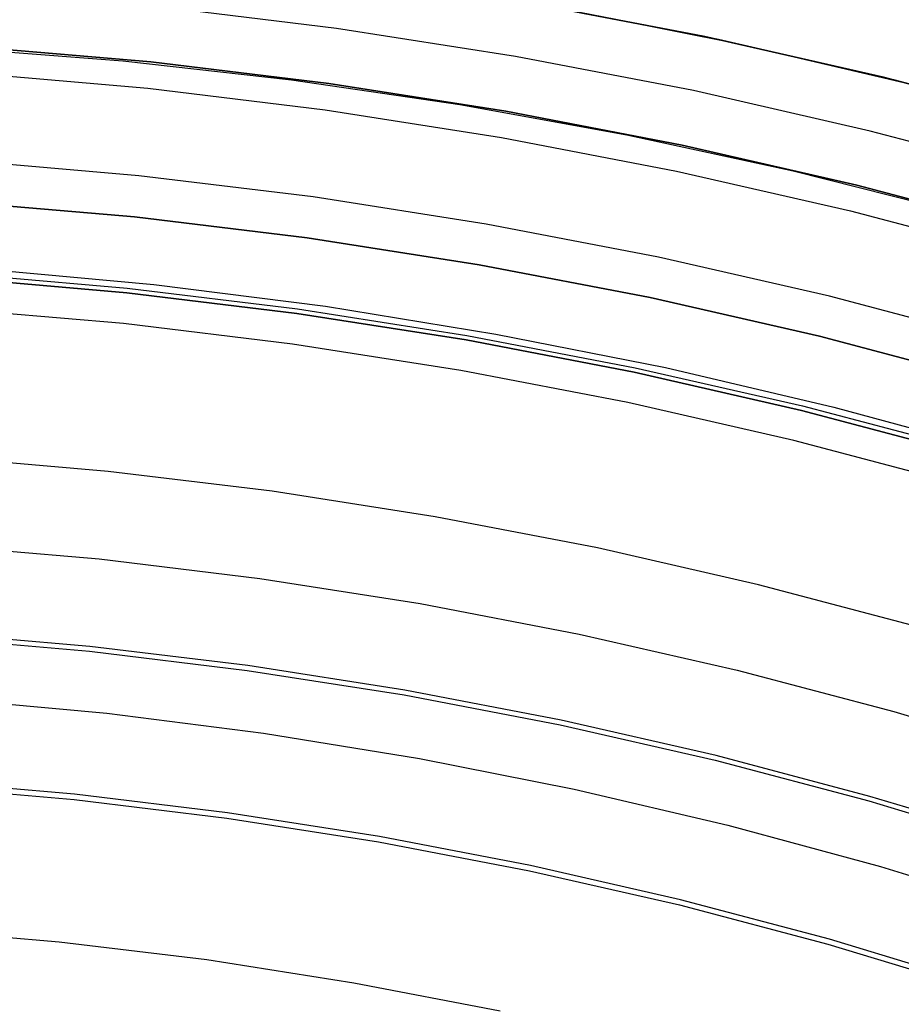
# Model space of a CAD drawing. Header units: millimetres. Extents: x 9001 to 10165, y -167 to 850.
# Tile 188 of 216: x 9587 to 9599, y 538 to 551. Entities that reach past the tile are written whole.
import ezdxf

# ---------------------------------------------------------------- set-up
doc = ezdxf.new("R2010")
doc.units = ezdxf.units.MM
doc.layers.add('1', color=7, linetype='Continuous')
doc.layers.add('luz', color=7, linetype='Continuous')

msp = doc.modelspace()

# ---------------------------------------------------------------- linework, layer by layer
at = {"layer": '1', "color": 250, "true_color": 0x111111}
for p, q in [((9596.064, 550.861, 47.3), (9593.707, 551.313, 47.3)), ((9593.707, 551.313, 56.8), (9596.064, 550.861, 56.8)), ((9593.707, 551.313, 52.05), (9596.064, 550.861, 52.05)), ((9598.403, 550.327, 47.3), (9596.064, 550.861, 47.3)), ((9596.064, 550.861, 56.8), (9598.403, 550.327, 56.8)), ((9596.064, 550.861, 52.05), (9598.403, 550.327, 52.05)), ((9586.465, 550.73, 58.12), (9588.805, 550.528, 58.12)), ((9588.805, 550.528, 56.8), (9586.465, 550.73, 56.8)), ((9586.465, 550.73, 57.46), (9588.805, 550.528, 57.46)), ((9586.22, 550.715, 45.792), (9588.439, 550.541, 45.792)), ((9588.439, 550.541, 45.792), (9590.65, 550.293, 45.792)), ((9588.805, 550.528, 58.12), (9591.137, 550.244, 58.12)), ((9591.137, 550.244, 56.8), (9588.805, 550.528, 56.8)), ((9588.805, 550.528, 57.46), (9591.137, 550.244, 57.46)), ((9590.65, 550.293, 45.792), (9592.853, 549.969, 45.792)), ((9591.137, 550.244, 58.12), (9593.458, 549.881, 58.12)), ((9593.458, 549.881, 56.8), (9591.137, 550.244, 56.8)), ((9591.137, 550.244, 57.46), (9593.458, 549.881, 57.46)), ((9600.722, 549.712, 47.3), (9598.403, 550.327, 47.3)), ((9598.403, 550.327, 56.8), (9600.722, 549.712, 56.8)), ((9598.403, 550.327, 52.05), (9600.722, 549.712, 52.05)), ((9592.853, 549.969, 45.792), (9595.043, 549.572, 45.792)), ((9593.458, 549.881, 58.12), (9595.765, 549.438, 58.12)), ((9595.765, 549.438, 56.8), (9593.458, 549.881, 56.8)), ((9593.458, 549.881, 57.46), (9595.765, 549.438, 57.46)), ((9595.043, 549.572, 45.792), (9597.218, 549.101, 45.792)), ((9595.765, 549.438, 58.12), (9598.055, 548.915, 58.12)), ((9598.055, 548.915, 56.8), (9595.765, 549.438, 56.8)), ((9595.765, 549.438, 57.46), (9598.055, 548.915, 57.46)), ((9597.218, 549.101, 45.792), (9599.377, 548.557, 45.792)), ((9598.055, 548.915, 58.12), (9600.325, 548.314, 58.12)), ((9600.325, 548.314, 56.8), (9598.055, 548.915, 56.8)), ((9598.055, 548.915, 57.46), (9600.325, 548.314, 57.46)), ((9588.594, 548.498, 258.714), (9586.324, 548.694, 258.714)), ((9586.324, 548.694, 282.75), (9588.594, 548.498, 282.75)), ((9586.324, 548.694, 270.732), (9588.594, 548.498, 270.732)), ((9590.856, 548.223, 258.714), (9588.594, 548.498, 258.714)), ((9588.594, 548.498, 282.75), (9590.856, 548.223, 282.75)), ((9588.594, 548.498, 270.732), (9590.856, 548.223, 270.732)), ((9593.107, 547.87, 258.714), (9590.856, 548.223, 258.714)), ((9590.856, 548.223, 282.75), (9593.107, 547.87, 282.75)), ((9590.856, 548.223, 270.732), (9593.107, 547.87, 270.732)), ((9586.259, 547.758, 61.1), (9588.497, 547.564, 61.1)), ((9595.345, 547.44, 258.714), (9593.107, 547.87, 258.714)), ((9593.107, 547.87, 282.75), (9595.345, 547.44, 282.75)), ((9593.107, 547.87, 270.732), (9595.345, 547.44, 270.732)), ((9586.255, 547.696, 282.75), (9588.491, 547.503, 282.75)), ((9588.491, 547.503, 258.715), (9586.255, 547.696, 258.715)), ((9586.255, 547.696, 270.733), (9588.491, 547.503, 270.733)), ((9588.491, 547.503, 282.75), (9590.718, 547.232, 282.75)), ((9590.718, 547.232, 258.715), (9588.491, 547.503, 258.715)), ((9588.491, 547.503, 270.733), (9590.718, 547.232, 270.733)), ((9588.497, 547.564, 61.1), (9590.727, 547.293, 61.1)), ((9597.566, 546.933, 258.714), (9595.345, 547.44, 258.714)), ((9595.345, 547.44, 282.75), (9597.566, 546.933, 282.75)), ((9595.345, 547.44, 270.732), (9597.566, 546.933, 270.732)), ((9590.727, 547.293, 61.1), (9592.946, 546.946, 61.1)), ((9590.718, 547.232, 282.75), (9592.935, 546.885, 282.75)), ((9592.935, 546.885, 258.715), (9590.718, 547.232, 258.715)), ((9590.718, 547.232, 270.733), (9592.935, 546.885, 270.733)), ((9592.935, 546.885, 282.75), (9595.139, 546.462, 282.75)), ((9595.139, 546.462, 258.715), (9592.935, 546.885, 258.715)), ((9592.935, 546.885, 270.733), (9595.139, 546.462, 270.733)), ((9592.946, 546.946, 61.1), (9595.152, 546.522, 61.1)), ((9599.769, 546.35, 258.714), (9597.566, 546.933, 258.714)), ((9597.566, 546.933, 282.75), (9599.769, 546.35, 282.75)), ((9597.566, 546.933, 270.732), (9599.769, 546.35, 270.732)), ((9595.139, 546.462, 282.75), (9597.327, 545.962, 282.75)), ((9597.327, 545.962, 258.715), (9595.139, 546.462, 258.715)), ((9595.139, 546.462, 270.733), (9597.327, 545.962, 270.733)), ((9595.152, 546.522, 61.1), (9597.342, 546.022, 61.1)), ((9597.327, 545.962, 282.75), (9599.496, 545.388, 282.75)), ((9599.496, 545.388, 258.715), (9597.327, 545.962, 258.715)), ((9597.327, 545.962, 270.733), (9599.496, 545.388, 270.733)), ((9597.342, 546.022, 61.1), (9599.513, 545.447, 61.1)), ((9585.929, 542.986, 241.281), (9588.003, 542.807, 241.281)), ((9588.003, 542.807, 241.281), (9590.069, 542.556, 241.281)), ((9590.069, 542.556, 241.281), (9592.125, 542.234, 241.281)), ((9592.125, 542.234, 241.281), (9594.168, 541.841, 241.281)), ((9594.168, 541.841, 241.281), (9596.197, 541.378, 241.281)), ((9596.197, 541.378, 241.281), (9598.209, 540.845, 241.281)), ((9585.795, 541.039, 236.621), (9587.801, 540.865, 236.621)), ((9587.801, 540.865, 236.621), (9589.8, 540.622, 236.621)), ((9598.209, 540.845, 241.281), (9600.201, 540.243, 241.281)), ((9589.8, 540.622, 236.621), (9591.789, 540.311, 236.621)), ((9591.789, 540.311, 236.621), (9593.767, 539.931, 236.621)), ((9593.767, 539.931, 236.621), (9595.73, 539.483, 236.621)), ((9595.73, 539.483, 236.621), (9597.676, 538.967, 236.621)), ((9597.676, 538.967, 236.621), (9599.604, 538.385, 236.621))]:
    msp.add_line(p, q, dxfattribs=at)
at = {"layer": '1', "color": 29, "true_color": 0x4d342b}
for p, q in [((9596.242, 550.823, 60.562), (9593.909, 551.278, 60.562)), ((9594.098, 551.244, 42.462), (9596.468, 550.774, 42.462)), ((9594.098, 551.244, 51.512), (9596.468, 550.774, 51.512)), ((9598.558, 550.288, 60.562), (9596.242, 550.823, 60.562)), ((9596.468, 550.774, 42.462), (9598.819, 550.223, 42.462)), ((9596.468, 550.774, 51.512), (9598.819, 550.223, 51.512)), ((9600.855, 549.674, 60.562), (9598.558, 550.288, 60.562)), ((9586.59, 547.818, 76.062), (9588.845, 547.611, 76.062)), ((9588.845, 547.611, 76.062), (9591.092, 547.326, 76.062)), ((9591.092, 547.326, 76.062), (9593.327, 546.963, 76.062)), ((9593.327, 546.963, 76.062), (9595.548, 546.523, 76.062)), ((9595.548, 546.523, 76.062), (9597.752, 546.005, 76.062)), ((9597.752, 546.005, 76.062), (9599.937, 545.412, 76.062)), ((9586.172, 542.183, 70.562), (9588.232, 541.994, 70.562)), ((9588.232, 541.994, 70.562), (9590.283, 541.734, 70.562)), ((9590.283, 541.734, 70.562), (9592.324, 541.403, 70.562)), ((9592.324, 541.403, 70.562), (9594.353, 541, 70.562)), ((9594.353, 541, 70.562), (9596.366, 540.528, 70.562)), ((9596.366, 540.528, 70.562), (9598.362, 539.986, 70.562)), ((9598.362, 539.986, 70.562), (9600.338, 539.375, 70.562))]:
    msp.add_line(p, q, dxfattribs=at)
at = {"layer": 'luz', "color": 7, "true_color": 0xffffff}
for p, q in [((9591.237, 550.967, -29.63), (9588.881, 551.253, -29.63)), ((9593.583, 550.6, -29.63), (9591.237, 550.967, -29.63)), ((9595.915, 550.152, -29.63), (9593.583, 550.6, -29.63)), ((9586.441, 550.385, -29.917), (9588.769, 550.183, -29.917)), ((9588.769, 550.183, -29.917), (9591.089, 549.902, -29.917)), ((9598.229, 549.623, -29.63), (9595.915, 550.152, -29.63)), ((9591.089, 549.902, -29.917), (9593.398, 549.54, -29.917)), ((9600.524, 549.015, -29.63), (9598.229, 549.623, -29.63)), ((9593.398, 549.54, -29.917), (9595.693, 549.099, -29.917)), ((9588.65, 549.037, -30.224), (9586.361, 549.235, -30.224)), ((9595.693, 549.099, -29.917), (9597.972, 548.579, -29.917)), ((9590.931, 548.76, -30.224), (9588.65, 549.037, -30.224)), ((9593.2, 548.404, -30.224), (9590.931, 548.76, -30.224)), ((9597.972, 548.579, -29.917), (9600.231, 547.981, -29.917)), ((9595.456, 547.971, -30.224), (9593.2, 548.404, -30.224)), ((9597.696, 547.46, -30.224), (9595.456, 547.971, -30.224)), ((9599.917, 546.871, -30.224), (9597.696, 547.46, -30.224)), ((9588.449, 547.1, -29.161), (9586.227, 547.292, -29.161)), ((9590.663, 546.831, -29.161), (9588.449, 547.1, -29.161)), ((9592.866, 546.486, -29.161), (9590.663, 546.831, -29.161)), ((9595.056, 546.065, -29.161), (9592.866, 546.486, -29.161)), ((9597.23, 545.569, -29.161), (9595.056, 546.065, -29.161)), ((9599.386, 544.998, -29.161), (9597.23, 545.569, -29.161)), ((9588.248, 545.163, -28.098), (9586.093, 545.35, -28.098)), ((9590.395, 544.903, -28.098), (9588.248, 545.163, -28.098)), ((9592.531, 544.568, -28.098), (9590.395, 544.903, -28.098)), ((9594.655, 544.16, -28.098), (9592.531, 544.568, -28.098)), ((9586.013, 544.2, -28.406), (9588.128, 544.017, -28.406)), ((9596.764, 543.678, -28.098), (9594.655, 544.16, -28.098)), ((9588.128, 544.017, -28.406), (9590.236, 543.761, -28.406)), ((9590.236, 543.761, -28.406), (9592.333, 543.432, -28.406)), ((9598.855, 543.125, -28.098), (9596.764, 543.678, -28.098)), ((9592.333, 543.432, -28.406), (9594.418, 543.032, -28.406)), ((9588.009, 542.87, -28.713), (9585.934, 543.049, -28.713)), ((9594.418, 543.032, -28.406), (9596.488, 542.559, -28.406)), ((9590.077, 542.619, -28.713), (9588.009, 542.87, -28.713)), ((9592.135, 542.296, -28.713), (9590.077, 542.619, -28.713)), ((9596.488, 542.559, -28.406), (9598.54, 542.016, -28.406)), ((9594.181, 541.903, -28.713), (9592.135, 542.296, -28.713)), ((9598.54, 542.016, -28.406), (9600.573, 541.401, -28.406)), ((9596.212, 541.44, -28.713), (9594.181, 541.903, -28.713)), ((9598.226, 540.906, -28.713), (9596.212, 541.44, -28.713)), ((9587.808, 540.933, -27.65), (9585.799, 541.107, -27.65)), ((9589.809, 540.69, -27.65), (9587.808, 540.933, -27.65)), ((9600.22, 540.304, -28.713), (9598.226, 540.906, -28.713)), ((9591.801, 540.378, -27.65), (9589.809, 540.69, -27.65)), ((9593.781, 539.998, -27.65), (9591.801, 540.378, -27.65)), ((9595.746, 539.549, -27.65), (9593.781, 539.998, -27.65)), ((9597.695, 539.033, -27.65), (9595.746, 539.549, -27.65)), ((9587.607, 538.997, -26.587), (9585.665, 539.165, -26.587)), ((9589.541, 538.762, -26.587), (9587.607, 538.997, -26.587)), ((9599.625, 538.45, -27.65), (9597.695, 539.033, -27.65)), ((9591.467, 538.46, -26.587), (9589.541, 538.762, -26.587)), ((9593.38, 538.092, -26.587), (9591.467, 538.46, -26.587))]:
    msp.add_line(p, q, dxfattribs=at)

doc.saveas('drawing.dxf')
